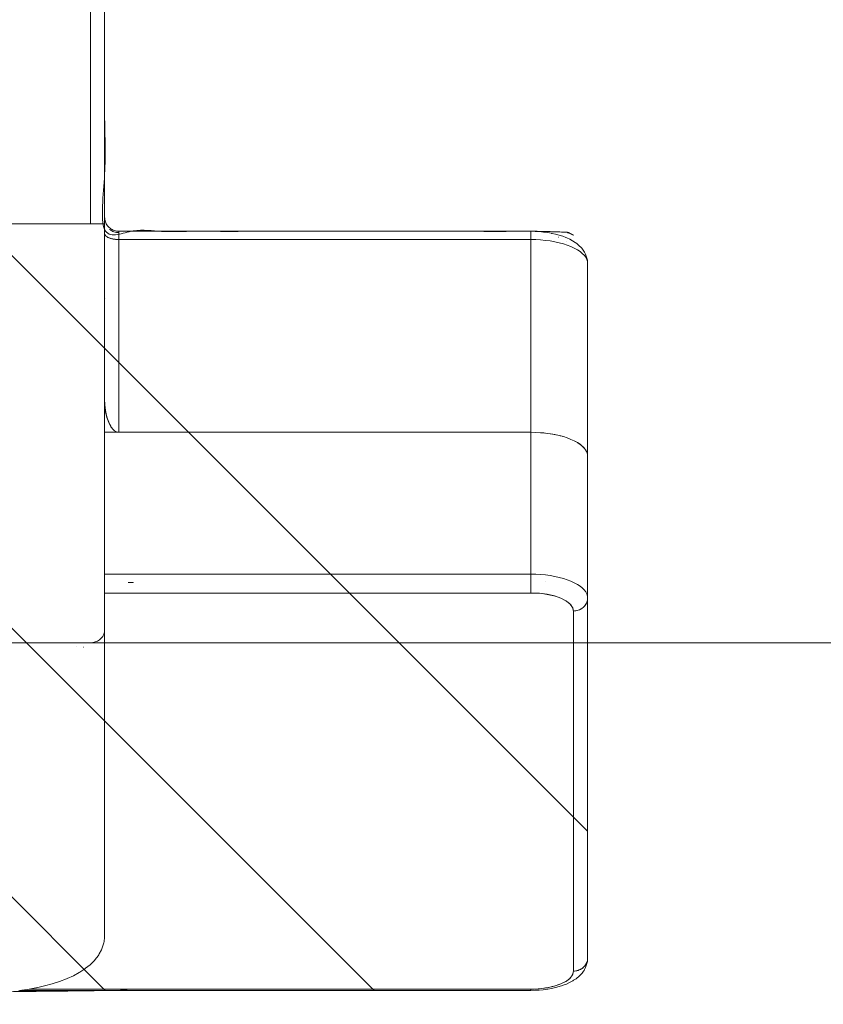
# Model space of a CAD drawing. Header units: inches. Extents: x -420 to -276, y -52 to 18.
# Tile 145 of 187: x -283.04 to -281.93, y -47.5 to -46.14. Entities that reach past the tile are written whole.
import ezdxf

# ---------------------------------------------------------------- set-up
doc = ezdxf.new("R2010")
doc.units = ezdxf.units.IN
doc.header["$LTSCALE"] = 32
doc.header["$MEASUREMENT"] = 0
doc.linetypes.add('Dash Style-1', pattern=[0.083328, 0.041656, -0.041672])
for name, color, linetype, lineweight in [('DashLine', 7, 'Dash Style-1', 13), ('DashLineFill', 7, 'Dash Style-1', 13), ('Drawing', 7, 'Continuous', 18), ('None', 7, 'Continuous', 18), ('SolidLine', 7, 'Continuous', 15)]:
    doc.layers.add(name, color=color, linetype=linetype, lineweight=lineweight)

# ---------------------------------------------------------------- blocks, each defined once
blk = doc.blocks.new('Group-52')
at = {"layer": 'DashLine', "flags": 128}
blk.add_lwpolyline([(0, -2.559055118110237), (69.76377952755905, -2.559055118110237), (69.76377952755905, -30), (0, -30)], close=True, dxfattribs=at)
at = {"layer": 'SolidLine', "flags": 128}
blk.add_lwpolyline([(0, -2.559055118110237), (69.76377952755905, -2.559055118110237), (69.76377952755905, -30), (0, -30)], close=True, dxfattribs=at)
blk = doc.blocks.new('TiMotion_Handset (2D)')
at = {"layer": 'DashLineFill', "linetype": 'Continuous', "lineweight": 13}
h = blk.add_hatch(dxfattribs=at)
h.set_pattern_fill('Steel', color=253, style=0, pattern_type=2)
h.set_pattern_definition([(45, (0, 0), (-1.61301565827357, 1.935715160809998), []), (45, (-1.0608, 1.0608), (-0.4723460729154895, 0.4167612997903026), [])])
h.paths.add_polyline_path([(-0.5650679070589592, 2.440944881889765), (-0.5636889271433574, 2.443168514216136), (-0.5621892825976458, 2.445271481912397), (-0.5605689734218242, 2.447253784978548), (-0.5588279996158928, 2.449115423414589), (-0.5569663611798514, 2.45085639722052), (-0.5549840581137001, 2.452476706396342), (-0.5528810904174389, 2.453976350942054), (-0.5506574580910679, 2.455355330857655), (-0.5483514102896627, 2.456591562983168), (-0.5460011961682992, 2.457662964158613), (-0.543606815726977, 2.458569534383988), (-0.5411682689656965, 2.459311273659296), (-0.5386855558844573, 2.459888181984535), (-0.5361586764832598, 2.460300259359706), (-0.5335876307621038, 2.460547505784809), (-0.5309724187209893, 2.460629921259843), (0.4425815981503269, 2.460629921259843), (0.4451968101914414, 2.460547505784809), (0.4477678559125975, 2.460300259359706), (0.450294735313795, 2.459888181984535), (0.4527774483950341, 2.459311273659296), (0.4552159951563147, 2.458569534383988), (0.4576103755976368, 2.457662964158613), (0.4599605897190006, 2.456591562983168), (0.4622666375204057, 2.455355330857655), (0.4644902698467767, 2.453976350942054), (0.4665932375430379, 2.452476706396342), (0.4685755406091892, 2.45085639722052), (0.4704371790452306, 2.449115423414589), (0.472178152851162, 2.447253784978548), (0.4737984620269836, 2.445271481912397), (0.4752981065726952, 2.443168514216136), (0.4766770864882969, 2.440944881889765), (0.4779133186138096, 2.43863883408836), (0.478984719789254, 2.436288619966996), (0.47989129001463, 2.433894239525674), (0.4806330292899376, 2.431455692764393), (0.4812099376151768, 2.428972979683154), (0.4816220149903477, 2.426446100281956), (0.4818692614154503, 2.423875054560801), (0.4819516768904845, 2.421259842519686), (0.4819516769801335, 1.765582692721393), (0.4825163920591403, 1.763951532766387), (0.4830058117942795, 1.762300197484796), (0.4834199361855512, 1.760628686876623), (0.4837587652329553, 1.758937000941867), (0.4840222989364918, 1.757225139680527), (0.4842105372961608, 1.755493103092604), (0.4843234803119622, 1.753740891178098), (0.484361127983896, 1.751968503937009), (0.484361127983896, -1.751965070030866), (0.4842787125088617, -1.75458028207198), (0.4840314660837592, -1.757151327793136), (0.4836193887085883, -1.759678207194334), (0.483042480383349, -1.762160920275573), (0.4823007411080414, -1.764599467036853), (0.4813941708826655, -1.766993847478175), (0.4803227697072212, -1.769344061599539), (0.4790865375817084, -1.771650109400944), (0.4777075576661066, -1.773873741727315), (0.4762079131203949, -1.775976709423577), (0.4745876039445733, -1.777959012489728), (0.4728466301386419, -1.779820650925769), (0.4709849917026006, -1.781561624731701), (0.4690026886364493, -1.783181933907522), (0.4668997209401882, -1.784681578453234), (0.4646760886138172, -1.786060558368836), (0.4623700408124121, -1.787296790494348), (0.4600198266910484, -1.788368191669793), (0.4576254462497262, -1.789274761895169), (0.4551868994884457, -1.790016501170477), (0.4527041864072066, -1.790593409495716), (0.4501773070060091, -1.791005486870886), (0.447606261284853, -1.791252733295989), (0.4449910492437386, -1.791335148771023), (-1.79051826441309, -1.791335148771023), (-1.793133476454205, -1.791252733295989), (-1.795704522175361, -1.791005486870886), (-1.798231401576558, -1.790593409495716), (-1.800714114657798, -1.790016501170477), (-1.803152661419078, -1.789274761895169), (-1.8055470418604, -1.788368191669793), (-1.807897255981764, -1.787296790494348), (-1.810203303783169, -1.786060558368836), (-1.81242693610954, -1.784681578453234), (-1.814529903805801, -1.783181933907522), (-1.816512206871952, -1.781561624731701), (-1.818373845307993, -1.779820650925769), (-1.820114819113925, -1.777959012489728), (-1.821735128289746, -1.775976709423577), (-1.823234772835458, -1.773873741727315), (-1.82461375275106, -1.771650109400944), (-1.825849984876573, -1.769344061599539), (-1.826921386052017, -1.766993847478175), (-1.827827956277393, -1.764599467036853), (-1.828569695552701, -1.762160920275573), (-1.82914660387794, -1.759678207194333), (-1.829558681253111, -1.757151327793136), (-1.829805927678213, -1.75458028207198), (-1.829888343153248, -1.751965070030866), (-1.829888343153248, 1.751968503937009), (-1.829805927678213, 1.754583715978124), (-1.829558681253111, 1.75715476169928), (-1.82914660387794, 1.759681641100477), (-1.828569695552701, 1.762164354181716), (-1.827827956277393, 1.764602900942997), (-1.826921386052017, 1.766997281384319), (-1.825849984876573, 1.769347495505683), (-1.82461375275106, 1.771653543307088), (-1.823234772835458, 1.773877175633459), (-1.821735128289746, 1.77598014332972), (-1.820114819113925, 1.777962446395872), (-1.818373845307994, 1.779824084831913), (-1.816512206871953, 1.781565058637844), (-1.814529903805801, 1.783185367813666), (-1.81242693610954, 1.784685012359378), (-1.810203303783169, 1.786063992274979), (-1.807897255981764, 1.787300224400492), (-1.8055470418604, 1.788371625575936), (-1.803152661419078, 1.789278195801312), (-1.800714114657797, 1.79001993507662), (-1.798231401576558, 1.790596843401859), (-1.795704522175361, 1.79100892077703), (-1.793133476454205, 1.791256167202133), (-1.79051826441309, 1.791338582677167), (-0.5703424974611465, 1.791338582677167), (-0.5703424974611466, 2.421259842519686), (-0.5702600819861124, 2.423875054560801), (-0.5700128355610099, 2.426446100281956), (-0.569600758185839, 2.428972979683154), (-0.5690238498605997, 2.431455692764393), (-0.5682821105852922, 2.433894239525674), (-0.5673755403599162, 2.436288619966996), (-0.5663041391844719, 2.43863883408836)])
at = {"layer": 'DashLineFill'}
blk.add_open_spline([(-0.5650679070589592, 2.440944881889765), (-0.559793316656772, 2.450080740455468), (-0.5415215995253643, 2.460629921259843), (-0.04419541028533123, 2.460629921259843), (0.4531307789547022, 2.460629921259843), (0.4714024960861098, 2.450080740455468), (0.4819516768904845, 2.431809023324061), (0.4819516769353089, 2.09342126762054), (0.4819516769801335, 1.765582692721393), (0.484361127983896, 1.759098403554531), (0.484361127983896, 1.716953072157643e-06), (0.484361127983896, -1.76251425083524), (0.473811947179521, -1.780785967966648), (0.4555402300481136, -1.791335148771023), (-0.672763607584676, -1.791335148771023), (-1.801067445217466, -1.791335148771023), (-1.819339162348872, -1.780785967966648), (-1.829888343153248, -1.76251425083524), (-1.829888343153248, 1.716953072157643e-06), (-1.829888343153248, 1.762517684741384), (-1.819339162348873, 1.780789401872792), (-1.801067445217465, 1.791338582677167), (-1.180430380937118, 1.791338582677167), (-0.5703424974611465, 1.791338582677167), (-0.5703424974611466, 2.106299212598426), (-0.5703424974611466, 2.431809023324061), (-0.5650679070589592, 2.440944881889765)], degree=2, knots=[0, 0, 0, 0.001659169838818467, 0.003318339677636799, 0.07987838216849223, 0.08153755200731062, 0.08319672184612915, 0.08485589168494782, 0.1364181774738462, 0.1364181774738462, 0.1375061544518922, 0.4048450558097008, 0.4064547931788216, 0.4080645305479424, 0.4096742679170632, 0.5802364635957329, 0.5818462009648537, 0.5834559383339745, 0.5850656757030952, 0.8524045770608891, 0.8540143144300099, 0.8556240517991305, 0.8572337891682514, 0.9503292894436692, 0.9503292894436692, 0.9983902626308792, 1, 1, 1], dxfattribs=at)
at = {"layer": 'Drawing'}
for p, q in [((0.4373140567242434, 2.460629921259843), (-0.061841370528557, 2.460629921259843)), ((0.4388689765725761, 2.460555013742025), (0.4373140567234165, 2.460629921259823)), ((0.4373140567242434, 2.460629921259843), (0.4387873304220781, 2.460562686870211)), ((0.4387873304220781, 2.460562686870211), (0.4402505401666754, 2.460361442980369)), ((0.4416851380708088, 2.460263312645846), (0.4387873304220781, 2.460562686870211)), ((0.4404120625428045, 2.46033086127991), (0.4388689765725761, 2.460555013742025)), ((0.4402505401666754, 2.460361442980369), (0.4416936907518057, 2.460027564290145)), ((0.4419315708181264, 2.459959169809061), (0.4404120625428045, 2.46033086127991)), ((0.4431409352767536, 2.460062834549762), (0.4416851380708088, 2.460263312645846)), ((0.4416936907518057, 2.460027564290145), (0.4431069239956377, 2.459563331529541)), ((0.4434159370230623, 2.459442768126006), (0.4419315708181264, 2.459959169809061)), ((0.4431069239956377, 2.459563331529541), (0.4444805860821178, 2.458971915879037)), ((0.4445717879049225, 2.459730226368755), (0.4431409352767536, 2.460062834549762)), ((0.4448538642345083, 2.458785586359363), (0.4434159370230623, 2.459442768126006)), ((0.4444805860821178, 2.458971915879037), (0.4458052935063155, 2.458257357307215)), ((0.4474279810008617, 2.458840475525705), (0.4445717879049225, 2.459730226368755)), ((0.4462344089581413, 2.457992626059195), (0.4448538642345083, 2.458785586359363)), ((0.4462079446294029, 2.457992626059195), (0.4458052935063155, 2.458257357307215)), ((0.4475470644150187, 2.457069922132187), (0.4462344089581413, 2.457992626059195)), ((0.4470719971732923, 2.457424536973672), (0.4466171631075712, 2.457723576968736)), ((0.4475221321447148, 2.457069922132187), (0.4470719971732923, 2.457424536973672)), ((0.4488071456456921, 2.45838329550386), (0.4474279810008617, 2.458840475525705)), ((0.44878184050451, 2.456024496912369), (0.4475470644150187, 2.457069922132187)), ((0.4501374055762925, 2.457800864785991), (0.4488071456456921, 2.45838329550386)), ((0.452911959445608, 2.456345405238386), (0.4501374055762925, 2.457800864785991)), ((0.4482720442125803, 2.456479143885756), (0.4478807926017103, 2.456787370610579)), ((0.4487585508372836, 2.456024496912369), (0.4482720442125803, 2.456479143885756)), ((0.4499293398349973, 2.454864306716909), (0.44878184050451, 2.456024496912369)), ((0.4493972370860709, 2.455427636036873), (0.4490661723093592, 2.455737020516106)), ((0.4493972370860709, 2.455427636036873), (0.4499077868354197, 2.454864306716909)), ((0.4509808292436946, 2.453598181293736), (0.4499293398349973, 2.454864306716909)), ((0.4501653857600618, 2.454580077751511), (0.4504398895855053, 2.454277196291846)), ((0.4504398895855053, 2.454277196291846), (0.4513928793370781, 2.453035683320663)), ((0.4519283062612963, 2.452235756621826), (0.4509808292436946, 2.453598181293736)), ((0.4513928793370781, 2.453035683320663), (0.4522496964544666, 2.451711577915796)), ((0.4527645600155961, 2.45078740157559), (0.4519283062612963, 2.452235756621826)), ((0.4522496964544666, 2.451711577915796), (0.4530044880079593, 2.450313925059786)), ((0.4534832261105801, 2.449264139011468), (0.4527645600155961, 2.45078740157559)), ((0.452911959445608, 2.456345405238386), (0.4541585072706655, 2.455655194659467)), ((0.4530044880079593, 2.450313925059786), (0.4536520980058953, 2.448852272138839)), ((0.4540788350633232, 2.447677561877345), (0.4534832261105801, 2.449264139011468)), ((0.4536520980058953, 2.448852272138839), (0.4541881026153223, 2.447336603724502)), ((0.4545468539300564, 2.446039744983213), (0.4540788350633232, 2.447677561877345)), ((0.455334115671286, 2.45485075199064), (0.4541585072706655, 2.455655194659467)), ((0.4541881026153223, 2.447336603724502), (0.4546088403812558, 2.445777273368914)), ((0.4548837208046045, 2.444363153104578), (0.4545468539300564, 2.446039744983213)), ((0.4546088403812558, 2.445777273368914), (0.4549114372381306, 2.444184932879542)), ((0.4550868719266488, 2.442660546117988), (0.4548837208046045, 2.444363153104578)), ((0.4549114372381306, 2.444184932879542), (0.4550938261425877, 2.442570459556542)), ((0.4579900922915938, 2.452869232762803), (0.455334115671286, 2.45485075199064)), ((0.4590534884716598, 2.451980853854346), (0.4579900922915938, 2.452869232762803)), ((0.4615941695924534, 2.44949069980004), (0.4590534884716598, 2.451980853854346)), ((0.4625315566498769, 2.448537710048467), (0.4615941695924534, 2.44949069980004)), ((0.4649364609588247, 2.445575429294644), (0.4625315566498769, 2.448537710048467)), ((0.465736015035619, 2.444579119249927), (0.4649364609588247, 2.445575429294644)), ((0.4679868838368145, 2.441186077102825), (0.465736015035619, 2.444579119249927)), ((0.4551547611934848, 2.440944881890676), (-0.04400066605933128, 2.440944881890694)), ((0.4551547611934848, 2.440944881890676), (0.4550868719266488, 2.442660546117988)), ((0.4550938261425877, 2.442570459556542), (0.4551547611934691, 2.440944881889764)), ((0.4601602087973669, 2.439863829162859), (0.4551547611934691, 2.440944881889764)), ((0.4551547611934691, 2.440944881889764), (0.4573299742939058, 2.440720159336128)), ((0.4573299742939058, 2.440720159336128), (0.4594886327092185, 2.440047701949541)), ((0.4594886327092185, 2.440047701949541), (0.4616143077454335, 2.438932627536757)), ((0.4647699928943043, 2.436620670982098), (0.4601602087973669, 2.439863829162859)), ((0.4616143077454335, 2.438932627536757), (0.4636908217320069, 2.437383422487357)), ((0.4636908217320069, 2.437383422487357), (0.4657023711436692, 2.435411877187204)), ((0.4689841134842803, 2.431215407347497), (0.4647699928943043, 2.436620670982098)), ((0.4657023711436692, 2.435411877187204), (0.4676336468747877, 2.433032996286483)), ((0.4676336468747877, 2.433032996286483), (0.469469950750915, 2.430264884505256)), ((0.4686389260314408, 2.440169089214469), (0.4679868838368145, 2.441186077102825)), ((0.4707199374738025, 2.436390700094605), (0.4686389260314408, 2.440169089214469)), ((0.4728025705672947, 2.423648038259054), (0.4689841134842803, 2.431215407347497)), ((0.469469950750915, 2.430264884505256), (0.4711973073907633, 2.42712860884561)), ((0.4712170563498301, 2.435376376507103), (0.4707199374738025, 2.436390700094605)), ((0.4731149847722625, 2.43126124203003), (0.4712170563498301, 2.435376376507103)), ((0.4731149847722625, 2.43126124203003), (0.4748541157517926, 2.426770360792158)), ((0.4711973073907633, 2.42712860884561), (0.4728025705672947, 2.423648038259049)), ((0.4760006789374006, 2.41449028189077), (0.4728025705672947, 2.423648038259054)), ((0.4728025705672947, 2.423648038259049), (0.4742735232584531, 2.419849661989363)), ((0.4742735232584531, 2.419849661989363), (0.4755989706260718, 2.415762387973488)), ((0.4751564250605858, 2.425871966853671), (0.4748541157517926, 2.426770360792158)), ((0.4751564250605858, 2.425871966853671), (0.4766921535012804, 2.421136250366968)), ((0.4780476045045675, 2.416101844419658), (0.4766921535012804, 2.421136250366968)), ((0.4792124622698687, 2.410807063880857), (0.4780476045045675, 2.416101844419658)), ((0.4755989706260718, 2.415762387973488), (0.4767688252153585, 2.411417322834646)), ((0.4782850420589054, 2.404477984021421), (0.4760006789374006, 2.41449028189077)), ((0.4767688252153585, 2.411417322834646), (0.4777741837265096, 2.406847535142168)), ((0.4777741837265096, 2.406847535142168), (0.4786073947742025, 2.402087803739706)), ((0.479655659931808, 2.393611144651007), (0.4782850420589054, 2.404477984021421)), ((0.4801778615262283, 2.405292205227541), (0.4792124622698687, 2.410807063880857)), ((0.4802450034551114, 2.404792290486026), (0.4801778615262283, 2.405292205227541)), ((0.4809873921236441, 2.399220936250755), (0.4802450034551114, 2.404792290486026)), ((0.4786073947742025, 2.402087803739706), (0.4792621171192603, 2.397174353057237)), ((0.4792621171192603, 2.397174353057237), (0.4797333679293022, 2.392144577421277)), ((0.4801125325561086, 2.381889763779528), (0.479655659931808, 2.393611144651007)), ((0.4797333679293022, 2.392144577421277), (0.4800175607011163, 2.387036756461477)), ((0.4815217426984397, 2.39351768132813), (0.4809873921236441, 2.399220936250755)), ((0.4815217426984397, 2.39351768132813), (0.4818439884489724, 2.387725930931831)), ((0.4800175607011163, 2.387036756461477), (0.4801125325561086, 2.381889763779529)), ((0.4801125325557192, 2.38188976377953), (0.4801125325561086, 1.686883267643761)), ((0.4819516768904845, 2.38188976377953), (0.4801125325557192, 2.38188976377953)), ((0.4819516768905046, 2.38188976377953), (0.4818439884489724, 2.387725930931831)), ((0.4819516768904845, 2.38188976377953), (0.4819516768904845, 1.674053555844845)), ((0.406441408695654, 1.791338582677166), (-0.580838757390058, 1.791338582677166)), ((0.005914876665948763, 1.762323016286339), (0.005914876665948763, 1.762296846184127)), ((0.005561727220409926, 1.751968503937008), (0.005546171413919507, 1.751968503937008))]:
    blk.add_line(p, q, dxfattribs=at)
at = {"layer": 'Drawing', "color": 7, "linetype": 'Continuous'}
for p, q in [((-0.01616174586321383, 1.791251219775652), (-0.01784070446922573, 1.791338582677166)), ((-0.01616174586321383, 1.791251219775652), (-0.01463543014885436, 1.791018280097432)), ((-0.01463543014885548, 1.791018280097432), (-0.01313302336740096, 1.79064089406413)), ((-0.01166573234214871, 1.790121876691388), (-0.01313302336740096, 1.790640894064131)), ((-0.01166573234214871, 1.790121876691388), (-0.01024450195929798, 1.789465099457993)), ((-0.008879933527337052, 1.788675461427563), (-0.01024450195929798, 1.789465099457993)), ((-0.007582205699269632, 1.787758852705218), (-0.008879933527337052, 1.788675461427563)), ((0.4065815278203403, 1.791337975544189), (0.406441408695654, 1.791338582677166)), ((0.4071042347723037, 1.791333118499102), (0.4065815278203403, 1.79133797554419)), ((0.4086427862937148, 1.791246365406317), (0.4071042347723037, 1.791333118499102)), ((0.4143801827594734, 1.790552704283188), (0.4086427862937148, 1.791246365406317)), ((0.415897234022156, 1.790320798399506), (0.4143801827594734, 1.790552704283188)), ((0.417384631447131, 1.789945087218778), (0.415897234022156, 1.790320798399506)), ((0.4230532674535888, 1.788089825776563), (0.417384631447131, 1.789945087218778)), ((0.4244811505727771, 1.787579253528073), (0.4230532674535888, 1.788089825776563)), ((-0.007582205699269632, 1.787758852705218), (-0.006360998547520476, 1.786722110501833)), ((-0.00522542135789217, 1.785572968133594), (-0.006360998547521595, 1.786722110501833)), ((-0.004183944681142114, 1.78431999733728), (-0.00522542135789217, 1.785572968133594)), ((-0.004183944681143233, 1.78431999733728), (-0.003244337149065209, 1.782972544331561)), ((-0.002413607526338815, 1.781540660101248), (-0.003244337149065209, 1.782972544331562)), ((-0.001697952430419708, 1.78003502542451), (-0.002413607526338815, 1.781540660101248)), ((-0.001102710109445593, 1.778466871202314), (-0.001697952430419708, 1.78003502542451)), ((-0.001102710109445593, 1.778466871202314), (-0.0006323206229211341, 1.776847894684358)), ((-0.0002902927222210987, 1.775190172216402), (-0.0006323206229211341, 1.776847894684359)), ((-7.917767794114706e-05, 1.773506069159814), (-0.0002902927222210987, 1.775190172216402)), ((0.4258525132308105, 1.786933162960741), (0.4244811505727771, 1.787579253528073)), ((0.431390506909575, 1.783949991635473), (0.4258525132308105, 1.786933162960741)), ((0.432667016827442, 1.783188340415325), (0.431390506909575, 1.783949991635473)), ((0.4338625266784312, 1.782304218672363), (0.432667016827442, 1.783188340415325)), ((0.4392117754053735, 1.778246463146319), (0.4338625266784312, 1.782304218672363)), ((0.4402813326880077, 1.777273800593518), (0.4392117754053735, 1.778246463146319)), ((0.4454277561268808, 1.772173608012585), (0.4402813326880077, 1.777273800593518)), ((-7.917767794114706e-05, 1.773506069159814), (0, 1.771653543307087)), ((-1.118964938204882e-15, -1.771653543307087), (0, 1.771653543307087)), ((0.446356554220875, 1.771133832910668), (0.4454277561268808, 1.772173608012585)), ((0.45126065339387, 1.765048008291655), (0.446356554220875, 1.771133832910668)), ((0.4520361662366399, 1.763964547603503), (0.45126065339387, 1.765048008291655)), ((0.456661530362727, 1.756958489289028), (0.4520361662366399, 1.763964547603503)), ((0.4572736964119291, 1.755856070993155), (0.456661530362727, 1.756958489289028)), ((0.4615873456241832, 1.748002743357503), (0.4572736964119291, 1.755856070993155)), ((0.4655985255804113, 1.739297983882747), (0.4615873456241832, 1.748002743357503)), ((0.4660013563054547, 1.738285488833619), (0.4655985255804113, 1.739297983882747)), ((0.4696448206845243, 1.728885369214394), (0.4660013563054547, 1.738285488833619)), ((0.4729319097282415, 1.718776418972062), (0.4696448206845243, 1.728885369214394)), ((0.4758381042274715, 1.708034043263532), (0.4729319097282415, 1.718776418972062)), ((0.4783417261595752, 1.696738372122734), (0.4758381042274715, 1.708034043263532)), ((0.4784816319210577, 1.696097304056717), (0.4783417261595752, 1.696738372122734)), ((0.4805427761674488, 1.68445253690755), (0.4784816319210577, 1.696097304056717)), ((0.4821715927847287, 1.672430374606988), (0.4805427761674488, 1.68445253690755))]:
    blk.add_line(p, q, dxfattribs=at)
at = {"layer": 'SolidLine', "color": 253}
for p, q in [((-0.5388826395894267, 2.457617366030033), (-0.5416504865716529, 2.456165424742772)), ((-0.5388826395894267, 2.457617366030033), (-0.5374929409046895, 2.458264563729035)), ((-0.5374929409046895, 2.458264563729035), (-0.5360464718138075, 2.458773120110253)), ((-0.5370811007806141, 2.455881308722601), (-0.5343124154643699, 2.457946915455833)), ((-0.5360464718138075, 2.458773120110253), (-0.5331927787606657, 2.459662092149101)), ((-0.5343124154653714, 2.457946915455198), (-0.5314781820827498, 2.459433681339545)), ((-0.5331927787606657, 2.459662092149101), (-0.5316869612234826, 2.460032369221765)), ((-0.5316869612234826, 2.460032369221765), (-0.5301521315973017, 2.460255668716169)), ((-0.5314781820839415, 2.459433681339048), (-0.5285999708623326, 2.460330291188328)), ((-0.5301521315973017, 2.460255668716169), (-0.5272546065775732, 2.460555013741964)), ((-0.5272546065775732, 2.460555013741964), (-0.5287976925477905, 2.460330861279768)), ((-0.52859997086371, 2.460330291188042), (-0.5256996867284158, 2.460629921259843)), ((-0.5256996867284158, 2.460629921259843), (-0.5272546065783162, 2.460555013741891)), ((-0.06184137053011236, 2.460629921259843), (-0.5256996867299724, 2.460629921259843)), ((-0.2670586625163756, 2.457946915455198), (-0.2698273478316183, 2.455881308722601)), ((-0.2670586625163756, 2.457946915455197), (-0.2642244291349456, 2.459433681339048)), ((-0.265119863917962, 2.459188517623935), (-0.2663746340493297, 2.458305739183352)), ((-0.2650508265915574, 2.459188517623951), (-0.266087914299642, 2.458456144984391)), ((-0.2643921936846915, 2.459345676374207), (-0.265119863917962, 2.459188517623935)), ((-0.2644360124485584, 2.459322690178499), (-0.2650508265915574, 2.459188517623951)), ((-0.2642244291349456, 2.459433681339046), (-0.2613462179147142, 2.460330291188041)), ((-0.2584459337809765, 2.460629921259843), (-0.2613462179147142, 2.460330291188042)), ((-0.07045409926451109, 2.457946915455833), (-0.0732227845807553, 2.455881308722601)), ((-0.06761986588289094, 2.459433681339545), (-0.07045409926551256, 2.457946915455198)), ((-0.06474165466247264, 2.460330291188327), (-0.06761986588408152, 2.459433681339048)), ((-0.061841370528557, 2.460629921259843), (-0.0647416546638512, 2.460330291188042)), ((-0.06036809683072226, 2.46056268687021), (-0.061841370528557, 2.460629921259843)), ((-0.06184137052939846, 2.460629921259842), (-0.06028645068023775, 2.460555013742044)), ((-0.05890488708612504, 2.460361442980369), (-0.06036809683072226, 2.46056268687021)), ((-0.06028645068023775, 2.460555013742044), (-0.0587433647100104, 2.460330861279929)), ((-0.05746173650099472, 2.460027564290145), (-0.05890488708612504, 2.460361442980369)), ((-0.0587433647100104, 2.460330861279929), (-0.05722385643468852, 2.45995916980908)), ((-0.05604850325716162, 2.45956333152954), (-0.05746173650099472, 2.460027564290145)), ((-0.05607744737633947, 2.459560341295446), (-0.05722385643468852, 2.45995916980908)), ((-0.05573949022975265, 2.459442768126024), (-0.05606222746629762, 2.459555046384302)), ((-0.05467484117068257, 2.458971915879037), (-0.05604850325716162, 2.45956333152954)), ((-0.05470291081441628, 2.458969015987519), (-0.05573949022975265, 2.459442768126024)), ((-0.05335013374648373, 2.458257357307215), (-0.05467484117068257, 2.458971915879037)), ((-0.05430156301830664, 2.458785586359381), (-0.05448390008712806, 2.458868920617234)), ((-0.05387209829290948, 2.458538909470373), (-0.05430156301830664, 2.458785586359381)), ((-0.05208343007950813, 2.457424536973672), (-0.05335013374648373, 2.458257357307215)), ((-0.0529210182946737, 2.457992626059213), (-0.05313042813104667, 2.458112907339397)), ((-0.0525382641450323, 2.457723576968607), (-0.0529210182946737, 2.457992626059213)), ((-0.05088338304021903, 2.456479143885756), (-0.05208343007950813, 2.457424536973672)), ((-0.05160836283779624, 2.457069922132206), (-0.05183980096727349, 2.457232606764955)), ((-0.05127463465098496, 2.456787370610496), (-0.05160836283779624, 2.457069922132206)), ((-0.5567488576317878, 2.440629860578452), (-0.5545191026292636, 2.443991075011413)), ((-0.5545191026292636, 2.443991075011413), (-0.5537351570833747, 2.445087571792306)), ((-0.5537351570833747, 2.445087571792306), (-0.5513486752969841, 2.448027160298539)), ((-0.5513486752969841, 2.448027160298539), (-0.5504083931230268, 2.449078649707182)), ((-0.5504083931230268, 2.449078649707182), (-0.5478831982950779, 2.451553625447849)), ((-0.5478831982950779, 2.451553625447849), (-0.5467995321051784, 2.452536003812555)), ((-0.5470897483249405, 2.442208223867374), (-0.5447866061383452, 2.446389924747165)), ((-0.5441560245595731, 2.454508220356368), (-0.5467995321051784, 2.452536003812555)), ((-0.5447866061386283, 2.446389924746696), (-0.5423382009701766, 2.450080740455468)), ((-0.5441560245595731, 2.454508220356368), (-0.5429442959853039, 2.455399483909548)), ((-0.5429442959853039, 2.455399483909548), (-0.5416504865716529, 2.456165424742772)), ((-0.5423382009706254, 2.450080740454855), (-0.5397631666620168, 2.45325258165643)), ((-0.5397631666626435, 2.453252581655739), (-0.5370811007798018, 2.4558813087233)), ((-0.2798359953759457, 2.442208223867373), (-0.2775328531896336, 2.446389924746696)), ((-0.2785896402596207, 2.444614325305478), (-0.2791296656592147, 2.443490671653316)), ((-0.277921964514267, 2.445683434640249), (-0.2785896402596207, 2.444614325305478)), ((-0.2750844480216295, 2.450080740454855), (-0.2775328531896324, 2.446389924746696)), ((-0.2768850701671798, 2.447657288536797), (-0.2775246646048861, 2.446389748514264)), ((-0.2755910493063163, 2.449317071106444), (-0.2768850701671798, 2.447657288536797)), ((-0.2749889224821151, 2.450379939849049), (-0.2766434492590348, 2.447730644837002)), ((-0.2725094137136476, 2.453252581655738), (-0.2750844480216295, 2.450080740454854)), ((-0.2711741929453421, 2.454864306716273), (-0.2749889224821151, 2.450379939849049)), ((-0.2712662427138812, 2.454864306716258), (-0.2728467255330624, 2.452837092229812)), ((-0.2725094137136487, 2.453252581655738), (-0.2698273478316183, 2.455881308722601)), ((-0.2698206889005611, 2.455881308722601), (-0.2712662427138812, 2.454864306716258)), ((-0.2700678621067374, 2.455645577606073), (-0.2711741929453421, 2.454864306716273)), ((-0.08092828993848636, 2.446389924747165), (-0.0832314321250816, 2.442208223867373)), ((-0.07847988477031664, 2.450080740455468), (-0.08092828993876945, 2.446389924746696)), ((-0.07590485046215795, 2.45325258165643), (-0.07847988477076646, 2.450080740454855)), ((-0.07322278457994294, 2.4558813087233), (-0.07590485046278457, 2.453252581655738)), ((-0.04975819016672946, 2.455427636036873), (-0.05088338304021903, 2.456479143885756)), ((-0.05037358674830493, 2.456024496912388), (-0.0506212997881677, 2.456234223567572)), ((-0.05037358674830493, 2.456024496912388), (-0.05008925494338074, 2.455737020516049)), ((-0.04871553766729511, 2.454277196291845), (-0.04975819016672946, 2.455427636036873)), ((-0.04948368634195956, 2.455124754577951), (-0.04922608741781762, 2.454864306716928)), ((-0.04922608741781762, 2.454864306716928), (-0.04899004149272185, 2.454580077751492)), ((-0.04776254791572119, 2.453035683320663), (-0.04871553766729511, 2.454277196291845)), ((-0.04843514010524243, 2.453911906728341), (-0.04817459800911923, 2.453598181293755)), ((-0.04817459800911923, 2.453598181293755), (-0.04798452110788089, 2.453324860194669)), ((-0.04690573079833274, 2.451711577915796), (-0.04776254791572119, 2.453035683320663)), ((-0.04748319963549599, 2.45260398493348), (-0.04722712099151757, 2.452235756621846)), ((-0.04722712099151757, 2.452235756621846), (-0.04639086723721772, 2.450787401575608)), ((-0.04615093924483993, 2.450313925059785), (-0.04690573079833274, 2.451711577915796)), ((-0.04639086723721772, 2.450787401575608), (-0.04567220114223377, 2.449264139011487)), ((-0.04550332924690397, 2.448852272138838), (-0.04615093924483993, 2.450313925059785)), ((-0.04567220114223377, 2.449264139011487), (-0.04507659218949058, 2.447677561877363)), ((-0.04496732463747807, 2.447336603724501), (-0.04550332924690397, 2.448852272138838)), ((-0.04507659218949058, 2.447677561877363), (-0.04460857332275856, 2.446039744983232)), ((-0.04454658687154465, 2.445777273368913), (-0.04496732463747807, 2.447336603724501)), ((-0.04460857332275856, 2.446039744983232), (-0.04427170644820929, 2.444363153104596)), ((-0.04424399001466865, 2.444184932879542), (-0.04454658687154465, 2.445777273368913)), ((-0.04427170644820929, 2.444363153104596), (-0.04406855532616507, 2.442660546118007)), ((-0.04406160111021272, 2.442570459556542), (-0.04424399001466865, 2.444184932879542)), ((-0.5617393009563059, 2.430607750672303), (-0.5634554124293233, 2.426176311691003)), ((-0.5613358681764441, 2.431631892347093), (-0.5617393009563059, 2.430607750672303)), ((-0.5613358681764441, 2.431631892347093), (-0.5594236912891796, 2.43577792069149)), ((-0.5594236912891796, 2.43577792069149), (-0.5573660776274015, 2.439513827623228)), ((-0.5573660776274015, 2.439513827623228), (-0.5567488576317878, 2.440629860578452)), ((-0.5568576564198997, 2.431872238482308), (-0.5568962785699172, 2.431822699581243)), ((-0.5511913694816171, 2.432502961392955), (-0.5529586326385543, 2.427053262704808)), ((-0.5492300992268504, 2.437567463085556), (-0.551191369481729, 2.432502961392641)), ((-0.5492300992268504, 2.437567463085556), (-0.5470897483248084, 2.442208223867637)), ((-0.2839376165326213, 2.432502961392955), (-0.2857048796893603, 2.427053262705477)), ((-0.2819763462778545, 2.437567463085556), (-0.2839376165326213, 2.432502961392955)), ((-0.2819763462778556, 2.437567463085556), (-0.2798359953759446, 2.442208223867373)), ((-0.08910031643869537, 2.427053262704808), (-0.08733305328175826, 2.432502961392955)), ((-0.08733305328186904, 2.432502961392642), (-0.0853717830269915, 2.437567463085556)), ((-0.08323143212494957, 2.442208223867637), (-0.08537178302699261, 2.437567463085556)), ((-0.05777824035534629, 2.431215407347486), (-0.06164847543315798, 2.423648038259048)), ((-0.06004321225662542, 2.427128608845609), (-0.05831585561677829, 2.430264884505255)), ((-0.05831585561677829, 2.430264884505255), (-0.05647955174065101, 2.433032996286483)), ((-0.0535468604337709, 2.436620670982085), (-0.05777824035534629, 2.431215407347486)), ((-0.05647955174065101, 2.433032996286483), (-0.05454827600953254, 2.435411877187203)), ((-0.05454827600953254, 2.435411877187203), (-0.05253672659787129, 2.437383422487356)), ((-0.04895433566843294, 2.439863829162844), (-0.0535468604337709, 2.436620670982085)), ((-0.05253672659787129, 2.437383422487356), (-0.05046021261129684, 2.438932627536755)), ((-0.05046021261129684, 2.438932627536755), (-0.04833453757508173, 2.440047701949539)), ((-0.04400066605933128, 2.440944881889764), (-0.04895433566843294, 2.439863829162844)), ((-0.04833453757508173, 2.440047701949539), (-0.046175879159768, 2.440720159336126)), ((-0.046175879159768, 2.440720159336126), (-0.04400066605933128, 2.440944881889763)), ((-0.04406855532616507, 2.442660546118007), (-0.04400066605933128, 2.440944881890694)), ((-0.04400066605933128, 2.440944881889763), (-0.04406160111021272, 2.442570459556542)), ((-0.5675395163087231, 2.411007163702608), (-0.5663665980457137, 2.416338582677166)), ((-0.5650017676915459, 2.421407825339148), (-0.5663665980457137, 2.416338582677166)), ((-0.5650017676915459, 2.421407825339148), (-0.5634554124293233, 2.426176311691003)), ((-0.5624426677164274, 2.420055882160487), (-0.5624697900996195, 2.419978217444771)), ((-0.5545184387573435, 2.421259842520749), (-0.555858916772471, 2.415166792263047)), ((-0.5529586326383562, 2.427053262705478), (-0.5545184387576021, 2.421259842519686)), ((-0.288429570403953, 2.415964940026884), (-0.2892863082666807, 2.41222519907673)), ((-0.288605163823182, 2.415166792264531), (-0.2872646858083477, 2.421259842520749)), ((-0.2857048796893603, 2.427053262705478), (-0.2872646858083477, 2.421259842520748)), ((-0.2862404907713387, 2.42552047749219), (-0.286941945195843, 2.422458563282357)), ((-0.2862404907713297, 2.425357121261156), (-0.2866789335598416, 2.423435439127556)), ((-0.2856979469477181, 2.427053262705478), (-0.2862404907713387, 2.42552047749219)), ((-0.2858958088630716, 2.42634411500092), (-0.2862404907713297, 2.425357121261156)), ((-0.092000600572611, 2.415166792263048), (-0.09066012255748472, 2.421259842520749)), ((-0.09066012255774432, 2.421259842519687), (-0.0891003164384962, 2.427053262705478)), ((-0.06164847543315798, 2.423648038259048), (-0.06484658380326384, 2.41461279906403)), ((-0.06444487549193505, 2.415762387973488), (-0.0631194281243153, 2.419849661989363)), ((-0.0631194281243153, 2.419849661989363), (-0.06164847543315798, 2.423648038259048)), ((-0.06164847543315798, 2.423648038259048), (-0.06004321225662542, 2.427128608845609)), ((-0.5686253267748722, 2.404933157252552), (-0.5693722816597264, 2.399327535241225)), ((-0.5686253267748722, 2.404933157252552), (-0.5676747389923, 2.410363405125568)), ((-0.5675395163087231, 2.411007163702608), (-0.5676747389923, 2.410363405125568)), ((-0.5569698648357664, 2.408820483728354), (-0.5578428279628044, 2.402269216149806)), ((-0.5558589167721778, 2.415166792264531), (-0.5569698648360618, 2.408820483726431)), ((-0.29058907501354, 2.402269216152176), (-0.2897161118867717, 2.408820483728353)), ((-0.2897161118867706, 2.408820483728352), (-0.288605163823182, 2.415166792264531)), ((-0.2892863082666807, 2.41222519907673), (-0.2897141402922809, 2.408820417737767)), ((-0.2892863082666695, 2.412007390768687), (-0.2896164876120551, 2.409389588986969)), ((-0.2887360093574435, 2.414419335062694), (-0.2892863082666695, 2.412007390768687)), ((-0.09311154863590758, 2.408820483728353), (-0.0939845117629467, 2.402269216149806)), ((-0.09311154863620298, 2.408820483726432), (-0.09200060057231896, 2.415166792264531)), ((-0.06713094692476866, 2.404641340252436), (-0.06850156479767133, 2.393733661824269)), ((-0.06745329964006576, 2.402087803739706), (-0.06662008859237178, 2.406847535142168)), ((-0.06484658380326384, 2.41461279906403), (-0.06713094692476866, 2.404641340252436)), ((-0.06662008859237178, 2.406847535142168), (-0.06561473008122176, 2.411417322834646)), ((-0.06561473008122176, 2.411417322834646), (-0.06444487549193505, 2.415762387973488)), ((-0.5702341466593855, 2.387761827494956), (-0.5699099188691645, 2.39358920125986)), ((-0.5693722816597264, 2.399327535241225), (-0.5699099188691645, 2.39358920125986)), ((-0.5588500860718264, 2.388752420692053), (-0.5589767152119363, 2.381889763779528)), ((-0.558471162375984, 2.395562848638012), (-0.5588500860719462, 2.388752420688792)), ((-0.5578428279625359, 2.402269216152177), (-0.5584711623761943, 2.395562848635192)), ((-0.2917229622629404, 2.38188976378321), (-0.2915963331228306, 2.388752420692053)), ((-0.2912174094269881, 2.395562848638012), (-0.2915963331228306, 2.388752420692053)), ((-0.29058907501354, 2.402269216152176), (-0.2912174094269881, 2.395562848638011)), ((-0.2911137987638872, 2.397681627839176), (-0.2911802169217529, 2.3959598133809)), ((-0.2911137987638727, 2.397518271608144), (-0.2911705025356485, 2.396063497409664)), ((-0.2907407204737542, 2.400650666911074), (-0.2911137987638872, 2.397681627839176)), ((-0.2908042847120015, 2.399972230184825), (-0.2911137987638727, 2.397518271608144)), ((-0.09499176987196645, 2.388752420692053), (-0.0951183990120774, 2.38188976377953)), ((-0.09461284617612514, 2.395562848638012), (-0.0949917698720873, 2.388752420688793)), ((-0.09398451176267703, 2.402269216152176), (-0.0946128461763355, 2.395562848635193)), ((-0.08451262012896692, 2.401574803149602), (-0.08453227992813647, 2.401574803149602)), ((-0.06850156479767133, 2.393733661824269), (-0.06895843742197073, 2.381889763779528)), ((-0.06886346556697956, 2.387036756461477), (-0.06857927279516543, 2.392144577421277)), ((-0.06865470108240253, 2.389763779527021), (-0.06871173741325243, 2.389763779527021)), ((-0.06857927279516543, 2.392144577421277), (-0.06810802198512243, 2.397174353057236)), ((-0.06810802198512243, 2.397174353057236), (-0.06745329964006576, 2.402087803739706)), ((-0.5703424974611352, 2.381889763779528), (-0.5702341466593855, 2.387761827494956)), ((-0.5703424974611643, 2.381889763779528), (-0.5703424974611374, 1.811023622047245)), ((-0.5700434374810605, 2.381889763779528), (-0.5703424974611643, 2.381889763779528)), ((-0.5684981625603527, 2.381889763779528), (-0.5700434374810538, 2.381889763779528)), ((-0.2917229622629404, 2.38188976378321), (-0.5684981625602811, 2.38188976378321)), ((-0.5589767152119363, 1.811023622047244), (-0.5589767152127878, 2.381889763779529)), ((-0.2917229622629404, 1.791338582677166), (-0.2917229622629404, 2.381889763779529)), ((-0.09511839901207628, 2.38188976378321), (-0.2917229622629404, 2.38188976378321)), ((-0.0951183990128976, 1.791338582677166), (-0.09511839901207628, 2.381889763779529)), ((-0.06895843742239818, 2.38188976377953), (-0.0951183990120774, 2.38188976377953)), ((-0.06895843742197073, 2.381889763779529), (-0.06886346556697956, 2.387036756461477)), ((-0.06895843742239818, 2.381889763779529), (-0.06895843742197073, 1.791338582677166)), ((-0.0832690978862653, 1.830708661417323), (-0.08328864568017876, 1.830708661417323)), ((-0.08328864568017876, 1.830708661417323), (-0.08328864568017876, 1.823823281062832)), ((-0.5727150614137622, 1.801654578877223), (-0.5720005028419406, 1.80311623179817)), ((-0.5714090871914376, 1.804631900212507), (-0.5720005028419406, 1.80311623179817)), ((-0.5714090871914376, 1.804631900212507), (-0.5709448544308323, 1.806191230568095)), ((-0.5709448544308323, 1.806191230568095), (-0.5706109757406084, 1.807783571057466)), ((-0.5708883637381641, 1.801181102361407), (-0.5701696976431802, 1.802704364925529)), ((-0.5706109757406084, 1.807783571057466), (-0.5704097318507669, 1.809398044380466)), ((-0.5704097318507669, 1.809398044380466), (-0.5703424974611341, 1.811023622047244)), ((-0.5702675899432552, 1.811023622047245), (-0.5703424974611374, 1.811023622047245)), ((-0.5700434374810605, 1.811023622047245), (-0.5702675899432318, 1.811023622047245)), ((-0.5701696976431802, 1.802704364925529), (-0.5695740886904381, 1.804290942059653)), ((-0.5696717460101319, 1.811023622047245), (-0.5700434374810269, 1.811023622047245)), ((-0.5684981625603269, 1.811023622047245), (-0.5696717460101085, 1.811023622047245)), ((-0.5695740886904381, 1.804290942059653), (-0.569106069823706, 1.805928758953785)), ((-0.569106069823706, 1.805928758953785), (-0.5687692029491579, 1.807605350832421)), ((-0.5687692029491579, 1.807605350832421), (-0.5685660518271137, 1.809307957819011)), ((-0.5685660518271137, 1.809307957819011), (-0.56849816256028, 1.811023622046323)), ((-0.5589767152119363, 1.811023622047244), (-0.5684981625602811, 1.811023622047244)), ((-0.5597684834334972, 1.802642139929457), (-0.5601021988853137, 1.801136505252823)), ((-0.5599794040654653, 1.801654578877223), (-0.5596774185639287, 1.80311623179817)), ((-0.5594909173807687, 1.804210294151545), (-0.5597684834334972, 1.802642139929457)), ((-0.5596774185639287, 1.80311623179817), (-0.5594274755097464, 1.804631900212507)), ((-0.5592715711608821, 1.805829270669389), (-0.5594909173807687, 1.804210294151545)), ((-0.5594274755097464, 1.804631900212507), (-0.5592312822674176, 1.806191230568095)), ((-0.5591120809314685, 1.807486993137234), (-0.5592715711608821, 1.805829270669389)), ((-0.5592312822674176, 1.806191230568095), (-0.5590901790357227, 1.807783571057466)), ((-0.5590136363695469, 1.809171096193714), (-0.5591120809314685, 1.807486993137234)), ((-0.5590901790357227, 1.807783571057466), (-0.5590051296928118, 1.809398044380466)), ((-0.5589767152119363, 1.811023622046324), (-0.5590136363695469, 1.809171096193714)), ((-0.5590051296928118, 1.809398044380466), (-0.5589767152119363, 1.811023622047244)), ((-0.2917229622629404, 1.811023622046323), (-0.5589767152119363, 1.811023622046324)), ((-0.2952583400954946, 1.803469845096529), (-0.2994904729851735, 1.800138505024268)), ((-0.2982000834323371, 1.801033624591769), (-0.2966940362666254, 1.802209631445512)), ((-0.2966940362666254, 1.802209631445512), (-0.2955085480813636, 1.803293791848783)), ((-0.2955085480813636, 1.803293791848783), (-0.2945732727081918, 1.804293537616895)), ((-0.2937583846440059, 1.805246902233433), (-0.2952583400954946, 1.803469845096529)), ((-0.2945732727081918, 1.804293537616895), (-0.2938346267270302, 1.805218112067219)), ((-0.2938346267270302, 1.805218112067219), (-0.2932519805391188, 1.806077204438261)), ((-0.2926691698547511, 1.807098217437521), (-0.2937583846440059, 1.805246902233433)), ((-0.2932519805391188, 1.806077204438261), (-0.2927946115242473, 1.806880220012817)), ((-0.2927946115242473, 1.806880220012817), (-0.2924393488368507, 1.807635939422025)), ((-0.2919906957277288, 1.809023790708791), (-0.2926691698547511, 1.807098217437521)), ((-0.2924393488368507, 1.807635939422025), (-0.291952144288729, 1.809110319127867)), ((-0.2917229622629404, 1.811023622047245), (-0.2919906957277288, 1.809023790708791)), ((-0.291952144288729, 1.809110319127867), (-0.2917229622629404, 1.811023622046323)), ((-0.580838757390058, 1.791338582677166), (-1.751148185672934, 1.791338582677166)), ((-0.5900275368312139, 1.791338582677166), (-0.588401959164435, 1.791405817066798)), ((-0.588401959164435, 1.791405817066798), (-0.5867874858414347, 1.79160706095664)), ((-0.5867874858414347, 1.79160706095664), (-0.5851951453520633, 1.791940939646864)), ((-0.583635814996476, 1.792405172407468), (-0.5851951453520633, 1.791940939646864)), ((-0.583635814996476, 1.792405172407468), (-0.5821201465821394, 1.792996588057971)), ((-0.5821201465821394, 1.792996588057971), (-0.5806584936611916, 1.793711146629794)), ((-0.5806584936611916, 1.793711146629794), (-0.5792608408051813, 1.794543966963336)), ((-0.5792608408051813, 1.794543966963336), (-0.577936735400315, 1.795489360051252)), ((-0.577936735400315, 1.795489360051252), (-0.5766952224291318, 1.796540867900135)), ((-0.5766952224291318, 1.796540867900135), (-0.5755447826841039, 1.797691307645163)), ((-0.5755447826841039, 1.797691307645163), (-0.5744932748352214, 1.798932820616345)), ((-0.5744932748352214, 1.798932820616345), (-0.5735478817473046, 1.800256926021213)), ((-0.5735478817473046, 1.800256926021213), (-0.5727150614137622, 1.801654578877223)), ((-0.5726720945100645, 1.79837032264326), (-0.5729326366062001, 1.798056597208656)), ((-0.5724820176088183, 1.798643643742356), (-0.5726720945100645, 1.79837032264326)), ((-0.5717246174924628, 1.79973274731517), (-0.572257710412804, 1.798966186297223)), ((-0.5714219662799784, 1.800256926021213), (-0.5717246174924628, 1.79973274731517)), ((-0.5708883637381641, 1.801181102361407), (-0.5714027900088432, 1.800290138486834)), ((-0.5665130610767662, 1.791425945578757), (-0.5672959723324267, 1.791338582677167)), ((-0.5672959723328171, 1.791338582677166), (-0.5666089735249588, 1.791405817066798)), ((-0.5666089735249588, 1.791405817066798), (-0.5659266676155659, 1.79160706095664)), ((-0.5658013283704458, 1.791658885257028), (-0.5665130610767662, 1.791425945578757)), ((-0.5659266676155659, 1.79160706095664), (-0.5652537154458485, 1.791940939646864)), ((-0.5651007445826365, 1.792036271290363), (-0.5658013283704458, 1.791658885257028)), ((-0.5652537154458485, 1.791940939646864), (-0.5645947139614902, 1.792405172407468)), ((-0.5644165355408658, 1.79255528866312), (-0.5651007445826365, 1.792036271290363)), ((-0.5645947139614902, 1.792405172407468), (-0.5639541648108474, 1.792996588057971)), ((-0.5637538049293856, 1.793212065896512), (-0.5644165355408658, 1.79255528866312)), ((-0.5639541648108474, 1.792996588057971), (-0.563336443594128, 1.793711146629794)), ((-0.5631174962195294, 1.794001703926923), (-0.5637538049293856, 1.793212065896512)), ((-0.563336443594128, 1.793711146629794), (-0.5627457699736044, 1.794543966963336)), ((-0.5625123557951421, 1.794918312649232), (-0.5631174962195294, 1.794001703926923)), ((-0.5627457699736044, 1.794543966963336), (-0.5621861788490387, 1.795489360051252)), ((-0.5619428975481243, 1.795955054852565), (-0.5625123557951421, 1.794918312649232)), ((-0.5621861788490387, 1.795489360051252), (-0.5616614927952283, 1.796540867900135)), ((-0.5614133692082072, 1.797104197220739), (-0.5619428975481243, 1.795955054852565)), ((-0.5616614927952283, 1.796540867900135), (-0.561175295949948, 1.797691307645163)), ((-0.5609277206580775, 1.798357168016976), (-0.5614133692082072, 1.797104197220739)), ((-0.561175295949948, 1.797691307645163), (-0.5607309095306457, 1.798932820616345)), ((-0.5604895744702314, 1.799704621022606), (-0.5609277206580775, 1.798357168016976)), ((-0.5607309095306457, 1.798932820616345), (-0.5603313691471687, 1.800256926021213)), ((-0.5601021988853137, 1.801136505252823), (-0.5604895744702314, 1.799704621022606)), ((-0.5603313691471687, 1.800256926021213), (-0.5599794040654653, 1.801654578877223)), ((-0.4776709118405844, 1.791907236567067), (-0.4776665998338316, 1.791892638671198)), ((-0.3289093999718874, 1.791698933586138), (-0.3383017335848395, 1.791338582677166)), ((-0.3383017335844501, 1.791338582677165), (-0.3296219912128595, 1.791688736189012)), ((-0.3296219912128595, 1.791688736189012), (-0.3219646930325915, 1.792612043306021)), ((-0.3202892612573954, 1.792779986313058), (-0.3289093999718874, 1.791698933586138)), ((-0.3219646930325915, 1.792612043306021), (-0.3151048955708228, 1.793986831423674)), ((-0.3124413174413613, 1.794581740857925), (-0.3202892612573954, 1.792779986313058)), ((-0.3157670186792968, 1.793854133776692), (-0.3157670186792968, 1.793818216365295)), ((-0.3151048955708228, 1.793986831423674), (-0.3101939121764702, 1.795382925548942)), ((-0.3053655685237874, 1.797104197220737), (-0.3124413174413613, 1.794581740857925)), ((-0.3093024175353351, 1.795636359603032), (-0.3056422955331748, 1.796988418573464)), ((-0.3056422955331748, 1.796988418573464), (-0.3025599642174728, 1.798404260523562)), ((-0.2994904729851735, 1.800138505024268), (-0.3053655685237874, 1.797104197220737)), ((-0.3025599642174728, 1.798404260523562), (-0.3001183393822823, 1.799762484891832)), ((-0.3001183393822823, 1.799762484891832), (-0.2982000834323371, 1.801033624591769)), ((-0.580838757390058, 1.771653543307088), (-1.751148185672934, 1.771653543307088))]:
    blk.add_line(p, q, dxfattribs=at)
at = {"layer": 'SolidLine', "color": 253, "linetype": 'Continuous'}
blk.add_line((-0.580838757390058, 1.791338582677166), (-0.580838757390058, -1.79046668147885), dxfattribs=at)
blk = doc.blocks.new('Group-54')
at = {"layer": 'None'}
blk.add_blockref('Group-52', (0, 0), dxfattribs=at)
at = {"layer": 'None', "color": 7, "rotation": 270}
blk.add_blockref('TiMotion_Handset (2D)', (61.86220472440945, -30), dxfattribs=at)
blk = doc.blocks.new('SL Credenza Desk Top (2D)-1')
at = {"layer": 'None'}
blk.add_blockref('Group-54', (0, 0), dxfattribs=at)
at = {"layer": 'Drawing', "color": 0, "flags": 1}
for tag in ['Catalog', 'Option1', 'Option2', 'Option3', 'Option4', 'Option5', 'Option6', 'Option7', 'Option8', 'Option9', 'Option10', 'Option11', 'Option12', 'FinishGroup', 'Discount', 'Tag', 'Custom', 'Item2', 'Item3', 'Item6', 'Item9', 'Item10', 'Item12', 'Item13', 'Item16', 'Item19', 'Item20', 'Item21', 'Item22', 'Item23', 'Item24', 'Item25', 'Item8', 'Item18', 'Item1', 'Item4', 'Item5', 'Item7', 'Item11', 'Item14', 'Item15', 'Item17']:
    blk.add_attdef(tag, (12.88432181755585, -32.50688762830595), '', height=0.007086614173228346, dxfattribs=at)

msp = doc.modelspace()

# ---------------------------------------------------------------- block references
at = {"layer": 'Drawing'}
msp.add_blockref('SL Credenza Desk Top (2D)-1', (-346.5750022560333, -16.99999999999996), dxfattribs=at)

doc.saveas('drawing.dxf')
